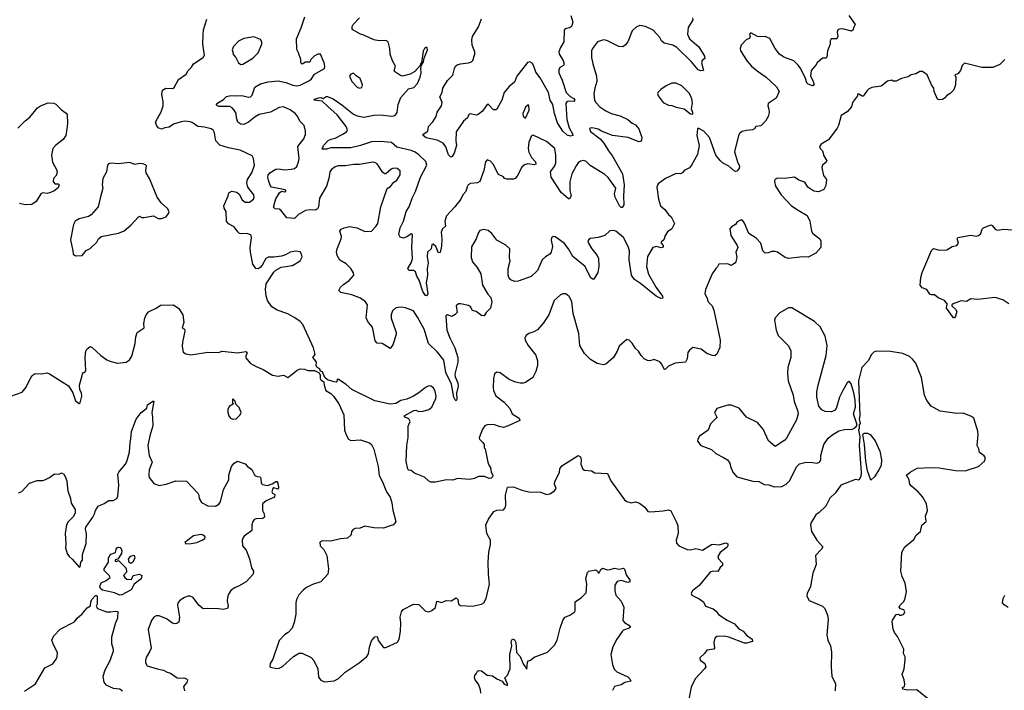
# Model space of a CAD drawing. Extents: x 2133489 to 2292442, y 756223 to 916462.
# Tile 23 of 256: x 2209785 to 2218738, y 778881 to 784978. Entities that reach past the tile are written whole.
import ezdxf

# ---------------------------------------------------------------- set-up
doc = ezdxf.new("R2010")
doc.units = 0

msp = doc.modelspace()

# ---------------------------------------------------------------- linework, layer by layer
at = {"layer": '0CON20XD'}
for points in [[(2212884.5, 782444.5), (2212806.8, 782476.8), (2212705, 782496.7), (2212687.5, 782515), (2212703.3, 782545), (2212729.7, 782570.3), (2212781.2, 782605), (2212823.9, 782656.1), (2212820.8, 782675), (2212797.1, 782715), (2212755, 782756.7), (2212695, 782790.6), (2212670.9, 782835), (2212666.4, 782865), (2212671.5, 782895), (2212708.9, 782985), (2212710.8, 783005), (2212696.2, 783055), (2212707.7, 783072.3), (2212734.4, 783085.6), (2212785, 783095.8), (2212855, 783084.3), (2212925, 783052.5), (2212985.7, 783054.3), (2213025, 783096.7), (2213042.5, 783125), (2213068, 783275), (2213126.4, 783443.6), (2213157.7, 783462.3), (2213184.1, 783495.9), (2213215, 783517.5), (2213245, 783567.5), (2213246.1, 783603.9), (2213216.7, 783625), (2213185, 783626.5), (2213162.8, 783617.2), (2213115, 783576.7), (2213105, 783576.7), (2213087.7, 783587.7), (2213035, 783665.8), (2213015, 783678.1), (2212995, 783681.1), (2212875, 783660.5), (2212825, 783661.5), (2212745, 783648.8), (2212682.4, 783647.6), (2212655, 783639.5), (2212619.2, 783615), (2212604.4, 783595), (2212595.5, 783534.5), (2212575.7, 783465), (2212511.1, 783355), (2212501.4, 783275), (2212493.1, 783256.9), (2212475, 783247.1), (2212425, 783249.5), (2212385, 783243.8), (2212322, 783205), (2212285, 783168.8), (2212215, 783177.5), (2212161.2, 783245), (2212145, 783254.2), (2212108.3, 783258.3), (2212094.1, 783274.1), (2212115, 783350), (2212147.7, 783402.3), (2212165, 783417.5), (2212195, 783413.8), (2212205, 783420), (2212205, 783427.5), (2212185, 783432.5), (2212075, 783456.2), (2212065, 783466.7), (2212050, 783505), (2212042, 783545), (2212044.2, 783565), (2212058.8, 783585), (2212115, 783619.2), (2212135, 783621.9), (2212195, 783613.1), (2212255, 783617.7), (2212285, 783625.4), (2212306.7, 783643.3), (2212322.1, 783685), (2212325.4, 783715), (2212314.4, 783825), (2212370, 783895), (2212383.5, 783935), (2212384.5, 783965), (2212371.1, 784015), (2212333.3, 784055), (2212310.9, 784100.9), (2212289.1, 784125), (2212245, 784157.8), (2212185, 784183.8), (2212145, 784178.8), (2212065, 784136.4), (2211964.2, 784115), (2211925.7, 784095), (2211865, 784047.1), (2211825, 784024), (2211795, 784027.5), (2211770, 784045), (2211755.7, 784085), (2211754.4, 784125), (2211736.2, 784156.2), (2211716.9, 784176.9), (2211695, 784188.2), (2211595, 784188.6), (2211577.7, 784197.7), (2211573.8, 784205), (2211578.8, 784215), (2211638.3, 784251.7), (2211665, 784280), (2211705, 784288), (2211745, 784283.8), (2211805, 784289.1), (2211865, 784273.2), (2211884.6, 784275.4), (2211898.2, 784291.8), (2211924.8, 784365.3), (2211975, 784393.3), (2212045, 784413.5), (2212135, 784421.1), (2212205.5, 784405.5), (2212267.7, 784382.3), (2212305, 784376), (2212335, 784381.2), (2212420, 784425), (2212439.1, 784440.9), (2212465, 784481.2), (2212555.9, 784534.1), (2212560, 784555), (2212553.8, 784585), (2212520, 784665), (2212495, 784663.3), (2212462.5, 784645), (2212432.5, 784615), (2212425, 784592.5), (2212385, 784590), (2212355, 784572.5), (2212341.2, 784585), (2212341.2, 784615), (2212322, 784675), (2212306, 784706), (2212301.4, 784805), (2212345, 784903.3), (2212378.9, 785005)], [(2217326.2, 785015), (2217383.3, 784935), (2217366.2, 784905), (2217363.8, 784885), (2217348.3, 784871.7), (2217278.3, 784891.7), (2217245, 784893.3), (2217223.3, 784885), (2217218.8, 784865), (2217223.8, 784825), (2217216.7, 784805), (2217165, 784802.5), (2217153.6, 784786.4), (2217153.8, 784755), (2217131.2, 784695), (2217125, 784637.5), (2217115, 784628.8), (2217085, 784626.7), (2217036.2, 784585), (2217025.6, 784564.4), (2216981.2, 784515), (2216976.7, 784463.3), (2216998.2, 784425), (2217008.1, 784385), (2216994.2, 784375.8), (2216955, 784390), (2216943.4, 784403.4), (2216932.1, 784442.1), (2216889.7, 784529.7), (2216864.3, 784564.3), (2216825, 784602), (2216735, 784638), (2216694.3, 784664.3), (2216655.7, 784715.7), (2216605.9, 784805.9), (2216565, 784826.2), (2216525, 784821.2), (2216495, 784825.8), (2216435, 784857.5), (2216430, 784855), (2216422.5, 784845), (2216426.7, 784825), (2216422.5, 784807.5), (2216395, 784796.7), (2216346.7, 784745), (2216336.7, 784715), (2216341.2, 784695), (2216399.7, 784599.7), (2216441.2, 784555), (2216491.2, 784511.2), (2216574.2, 784454.2), (2216667, 784367), (2216690, 784325), (2216665, 784263.8), (2216591.2, 784215), (2216588.8, 784195), (2216596.2, 784163.8), (2216600, 784135), (2216591.3, 784098.7), (2216565.8, 784054.2), (2216525, 784013.3), (2216480, 784005), (2216465.9, 783984.1), (2216450, 783975), (2216395, 783970.8), (2216355, 783960), (2216335, 783946.2), (2216322.9, 783925), (2216285.8, 783775), (2216312, 783685), (2216330, 783645), (2216326.7, 783625), (2216305, 783600), (2216295, 783596.2), (2216285, 783601.2), (2216235, 783647.1), (2216175, 783677.5), (2216155, 783696), (2216114.3, 783745), (2216058, 783905), (2216005, 783963.3), (2215955, 783990), (2215950, 783985), (2215943.9, 783926.1), (2215963.8, 783835), (2215947.3, 783752.7), (2215895.6, 783654.4), (2215875, 783632), (2215826.7, 783605), (2215812.5, 783585), (2215795, 783576.2), (2215755, 783580), (2215656.9, 783533.1), (2215592.5, 783485), (2215577.5, 783455), (2215594.2, 783345), (2215610.8, 783285), (2215652.7, 783252.7), (2215686.2, 783205), (2215708.8, 783185), (2215738.8, 783125), (2215715, 783077.5), (2215675, 783047.5), (2215653.3, 783015), (2215643.6, 782976.4), (2215617.5, 782955), (2215617.5, 782945), (2215637.5, 782925), (2215635, 782910), (2215617, 782903), (2215575, 782916.2), (2215543.9, 782906.1), (2215494.4, 782825), (2215486.2, 782735), (2215504, 782664), (2215571.9, 782541.9), (2215630, 782465), (2215634.1, 782445.9), (2215615, 782443.5), (2215572.6, 782462.6), (2215429.4, 782579.4), (2215375.8, 782615), (2215347.1, 782655), (2215328.4, 782795), (2215329.5, 782875), (2215318.8, 782915), (2215275, 782998.8), (2215205, 783054.4), (2215185, 783060.6), (2215152.7, 783057.3), (2215107.5, 783015), (2215045, 782997.5), (2214975, 782986.7), (2214960.7, 782979.3), (2214952.5, 782965), (2214957.5, 782945), (2214988.8, 782895), (2215037.1, 782835), (2215049.2, 782805), (2215052, 782735), (2215041.2, 782678.8), (2215005, 782617.5), (2214995, 782617.5), (2214975, 782633.3), (2214926, 782735), (2214815, 782825.8), (2214774.4, 782895), (2214735, 782945.6), (2214655, 783002), (2214635, 783006.2), (2214620, 782995), (2214618.3, 782971.7), (2214629.2, 782915), (2214617.3, 782862.7), (2214606.7, 782845), (2214567, 782823), (2214537.5, 782795), (2214493, 782697), (2214435, 782641.2), (2214319.3, 782600.7), (2214285, 782597.5), (2214252.3, 782612.3), (2214233.3, 782635), (2214226.7, 782655), (2214226.2, 782715), (2214244, 782785), (2214239.2, 782815), (2214241.2, 782895), (2214205, 782928), (2214123.5, 782973.5), (2214077.5, 783035), (2214045, 783061.2), (2214005, 783071.2), (2213970, 783060), (2213954.1, 783035.9), (2213937.1, 782985), (2213895, 782912.5), (2213889.4, 782815), (2213903.3, 782775), (2213945.4, 782725.4), (2213977.2, 782667.2), (2213992.5, 782565), (2214043.2, 782483.2), (2214070.3, 782450.3), (2214077.7, 782412.3), (2214066.7, 782355), (2214026.7, 782315), (2214010, 782285), (2213985, 782286.7), (2213935, 782323.3), (2213903.9, 782333.9), (2213885.8, 782365.8), (2213867.9, 782377.9), (2213795, 782393.8), (2213775, 782393.3), (2213753.9, 782376.1), (2213762.5, 782315), (2213743.9, 782296.1), (2213715, 782280), (2213675, 782293.3), (2213661.2, 782285), (2213669.4, 782155), (2213695.5, 782085), (2213743.1, 781995), (2213769.1, 781905), (2213768.2, 781865), (2213741.3, 781755), (2213745, 781730), (2213768.1, 781675), (2213772.2, 781645), (2213758.3, 781581.7), (2213760, 781525), (2213755, 781513.8), (2213745, 781520.8), (2213733.8, 781545), (2213711, 781665), (2213658.9, 781768.9), (2213642.4, 781882.4), (2213585, 781955.6), (2213504, 782034), (2213464.5, 782165), (2213403.9, 782273.9), (2213365, 782329.2), (2213295, 782357.5), (2213255, 782364.2), (2213205, 782358.1), (2213175, 782331.2), (2213161.9, 782295), (2213164.4, 782265), (2213210, 782135), (2213210, 782115), (2213177.7, 782022.3), (2213155, 781987.5), (2213080, 782035), (2213035, 782036.7), (2213017.3, 782057.3), (2212992.5, 782182.5), (2212955.6, 782225.6), (2212937.1, 782265), (2212948, 782385), (2212931.2, 782411.2), (2212884.5, 782444.5)], [(2214797.8, 785015), (2214815.8, 784954.2), (2214803.8, 784915), (2214785, 784902.5), (2214745.7, 784894.3), (2214736.9, 784883.1), (2214733.1, 784775), (2214702.1, 784725), (2214687.3, 784685), (2214690.6, 784665), (2214726.7, 784606.7), (2214736.7, 784573.3), (2214729.5, 784560.5), (2214698.3, 784541.7), (2214688.9, 784521.1), (2214688.1, 784495), (2214718.7, 784428.7), (2214753.3, 784315), (2214789.8, 784279.8), (2214825, 784260), (2214834.2, 784245), (2214825, 784234.6), (2214773.6, 784236.4), (2214760.5, 784229.5), (2214751.9, 784215), (2214761.2, 784071.2), (2214781.8, 783995), (2214815.7, 783934.3), (2214815, 783923.8), (2214795, 783917.5), (2214765, 783927.1), (2214725.6, 783965), (2214675, 784041.2), (2214647.5, 784125), (2214632.1, 784205), (2214609.6, 784245), (2214592.7, 784315), (2214518.7, 784448.7), (2214479.6, 784499.6), (2214461.5, 784555), (2214445, 784580.8), (2214425, 784594.2), (2214402.6, 784587.4), (2214305, 784463.8), (2214285, 784408.6), (2214235, 784371.4), (2214190, 784315), (2214168.9, 784245), (2214125, 784164.3), (2214115, 784157.1), (2214095, 784159.2), (2214045, 784210), (2214035, 784206.7), (2213994.5, 784145.5), (2213955, 784115.8), (2213935, 784109.2), (2213885, 784120.8), (2213868, 784115), (2213855.9, 784084.1), (2213820.5, 784055), (2213755, 783958.8), (2213751.9, 783875), (2213757.4, 783832.6), (2213736.1, 783763.9), (2213717.5, 783735), (2213705, 783727.5), (2213685, 783747.5), (2213660.7, 783820.7), (2213635.3, 783855.3), (2213581.5, 783881.5), (2213482.4, 783902.4), (2213453.3, 783925), (2213454, 783936), (2213497.5, 783965), (2213503.3, 784005), (2213541.7, 784048.3), (2213571.2, 784098.8), (2213582.1, 784137.9), (2213621.9, 784195), (2213625.6, 784225), (2213606, 784275), (2213627.5, 784315), (2213632.9, 784355), (2213675.7, 784424.3), (2213725, 784472.5), (2213738.8, 784535), (2213748.8, 784555), (2213763.2, 784566.8), (2213793.5, 784576.5), (2213865.8, 784584.2), (2213892.5, 784595), (2213905, 784607.5), (2213924, 784665), (2213924.1, 784684.1), (2213900.8, 784745), (2213895.6, 784795), (2213903.9, 784826.1), (2213958, 784912), (2213984.2, 784984.2)], [(2218744.2, 784615.8), (2218698.9, 784571.1), (2218635, 784542.5), (2218535, 784542.9), (2218375, 784582.5), (2218355, 784562.5), (2218340, 784515), (2218315, 784486.7), (2218290, 784475), (2218297.5, 784455), (2218296, 784385), (2218280.5, 784339.5), (2218247.5, 784305), (2218215, 784287.5), (2218195.9, 784264.1), (2218175, 784253.3), (2218145, 784247.5), (2218130, 784255), (2218100, 784325), (2218097.5, 784355), (2218076.4, 784386.4), (2218036.2, 784475), (2217993.6, 784506.4), (2217970, 784505), (2217935, 784486.7), (2217893, 784477), (2217865, 784457.5), (2217805, 784442.5), (2217755, 784417.5), (2217728.3, 784418.3), (2217715, 784427.5), (2217675, 784420), (2217617.3, 784372.7), (2217535, 784360), (2217505, 784346.2), (2217491.2, 784335), (2217465.7, 784294.3), (2217455, 784282.5), (2217445, 784282.5), (2217415, 784300), (2217405, 784300), (2217402.5, 784285), (2217356.7, 784225), (2217347.5, 784185), (2217309.3, 784140.7), (2217253.9, 784106.1), (2217231.2, 784015), (2217218.8, 783991.2), (2217140, 783885), (2217074.2, 783845.8), (2217057.5, 783825), (2217065, 783807.5), (2217086.1, 783786.1), (2217098.3, 783738.3), (2217123.3, 783695), (2217117.7, 783682.3), (2217083.9, 783656.1), (2217080, 783635), (2217095, 783560), (2217122.5, 783525), (2217115, 783470), (2217097.5, 783435), (2217048.3, 783411.7), (2217005, 783418), (2216953.3, 783455), (2216925, 783500), (2216869.3, 783519.3), (2216830, 783545), (2216743.6, 783533.6), (2216675, 783536.2), (2216652.5, 783525), (2216647.5, 783505), (2216656.7, 783465), (2216708, 783385), (2216804.4, 783284.4), (2216863.8, 783245), (2216945.8, 783195.8), (2216970, 783145), (2216986, 783055), (2216998.8, 783035), (2217060, 782985), (2217071.2, 782965), (2217070, 782905), (2217025.5, 782854.5), (2216955, 782820), (2216905, 782820.8), (2216775, 782806.2), (2216745, 782816), (2216675, 782863.8), (2216655, 782871.2), (2216625, 782871.2), (2216592.3, 782857.7), (2216565, 782856.2), (2216544, 782875), (2216525, 782946.2), (2216482.2, 782992.2), (2216414.5, 783034.5), (2216375, 783126.7), (2216359.5, 783149.5), (2216345, 783156.7), (2216309.5, 783140.5), (2216293.9, 783116.1), (2216256.7, 783095), (2216243.8, 783075), (2216252, 783015), (2216310, 782925), (2216316.1, 782906.1), (2216296.2, 782865), (2216306.2, 782815), (2216293.6, 782766.4), (2216255, 782743.3), (2216225, 782757.5), (2216144.1, 782755.9), (2216130.7, 782729.3), (2216114.2, 782715.8), (2216081.7, 782668.3), (2216020, 782525), (2216016.2, 782485), (2216038, 782445), (2216043.8, 782415), (2216081.2, 782375), (2216095.8, 782335.8), (2216155.7, 782065), (2216151.7, 781998.3), (2216123.9, 781936.1), (2216105, 781922.5), (2216085, 781923.8), (2216035, 781941.2), (2215981.7, 781981.7), (2215905, 781997.5), (2215876.1, 781973.9), (2215859.3, 781950.7), (2215856.1, 781893.9), (2215840, 781865), (2215745, 781856.2), (2215683.9, 781826.1), (2215655, 781797.5), (2215645, 781800), (2215623.3, 781845), (2215605, 781867.5), (2215555, 781886.7), (2215515, 781876.7), (2215495, 781878.8), (2215463.3, 781895), (2215435.7, 781925.7), (2215411.2, 781965), (2215385, 781986.7), (2215355, 782036.2), (2215327.5, 782065), (2215305, 782068.8), (2215235, 782010), (2215218, 781965), (2215184.3, 781905), (2215115.5, 781844.5), (2215095, 781840.8), (2215035, 781852.9), (2214975, 781887.1), (2214922, 781942), (2214880, 782015), (2214869.2, 782125), (2214816.9, 782305), (2214806.7, 782415), (2214780.6, 782460.6), (2214750, 782485), (2214725, 782484), (2214703.3, 782475), (2214645.7, 782424.3), (2214595.6, 782294.4), (2214549.7, 782220.3), (2214495, 782158), (2214459.4, 782140.6), (2214415, 782123.8), (2214390, 782105), (2214378.8, 782085), (2214381.2, 782065), (2214408, 782015), (2214477.4, 781927.4), (2214494.4, 781875), (2214494.4, 781835), (2214479.8, 781780.2), (2214451.4, 781725), (2214385, 781677.5), (2214365, 781672), (2214335, 781674), (2214295, 781682), (2214235, 781707.5), (2214155, 781765.8), (2214125, 781772), (2214102.3, 781757.7), (2214093.8, 781715), (2214089.3, 781629.3), (2214093.3, 781605), (2214115, 781557.5), (2214189.3, 781499.3), (2214243, 781443), (2214262.5, 781395), (2214327.5, 781355), (2214332.5, 781335), (2214225.9, 781284.1), (2214185, 781271.2), (2214145, 781278), (2214096.4, 781296.4), (2214035.6, 781294.4), (2214016.2, 781285), (2213993.8, 781255), (2213962.5, 781175), (2213965, 781162.5), (2213997.5, 781135), (2214007.5, 781115), (2214010, 781085), (2214017, 781077), (2214043.6, 780953.6), (2214055, 780920), (2214067.5, 780905), (2214072.5, 780865), (2214087.5, 780835), (2214085, 780820), (2214071.7, 780808.3), (2214055, 780807.5), (2214013, 780823), (2213957, 780823), (2213920, 780805), (2213875, 780796), (2213765, 780806.7), (2213725, 780790), (2213667, 780793), (2213565, 780773.3), (2213525, 780773.8), (2213504.2, 780784.2), (2213465, 780818.8), (2213375, 780853.3), (2213345, 780880), (2213325, 780882.5), (2213315, 780892.5), (2213300, 780965), (2213306.2, 781105), (2213318.3, 781178.3), (2213319.3, 781280.7), (2213336.7, 781325), (2213325, 781347.5), (2213290, 781365), (2213282.5, 781375), (2213370, 781425), (2213386.1, 781426.1), (2213415, 781416.7), (2213455, 781418.8), (2213505, 781433.3), (2213534.1, 781455.9), (2213570, 781535), (2213572, 781555), (2213563.8, 781596.2), (2213549.1, 781629.1), (2213525, 781646.2), (2213505, 781648.8), (2213475, 781633.8), (2213415, 781584), (2213365, 781556), (2213305, 781528), (2213252.5, 781515), (2213205, 781488.8), (2213155, 781481.2), (2213015, 781512), (2212805, 781614), (2212755, 781661.2), (2212685, 781707.5), (2212671.7, 781708.3), (2212670, 781685), (2212665, 781682.5), (2212643.6, 781683.6), (2212583, 781703), (2212560, 781725), (2212540, 781775), (2212521.7, 781781.7), (2212515, 781800), (2212488.3, 781818.3), (2212482.5, 781835), (2212483.3, 781865), (2212473.3, 781883.3), (2212450, 781905), (2212473.3, 781935), (2212458, 781995), (2212358.8, 782205), (2212334.4, 782234.4), (2212288.3, 782268.3), (2212225, 782303.3), (2212126.4, 782336.4), (2212077, 782367), (2212037.5, 782425), (2212027.3, 782467.3), (2212020, 782525), (2212028, 782575), (2212095, 782681.2), (2212115, 782701.2), (2212162.3, 782727.7), (2212265, 782743.8), (2212335.8, 782784.2), (2212353, 782823), (2212348.8, 782845), (2212335, 782866.7), (2212295, 782873.8), (2212246.1, 782863.9), (2212201.7, 782838.3), (2212165, 782826.7), (2212095, 782817.5), (2212045, 782820), (2212023.3, 782805), (2211990, 782745), (2211972.5, 782725), (2211955, 782713.8), (2211932.5, 782715), (2211906.1, 782756.1), (2211883.1, 782863.1), (2211881.5, 782905), (2211893.5, 782995), (2211888.8, 783018.8), (2211855, 783034.5), (2211805, 783030.5), (2211784.6, 783034.6), (2211767.6, 783047.6), (2211735, 783094.2), (2211685, 783121.4), (2211666.6, 783146.6), (2211662.2, 783235), (2211644.3, 783265), (2211641.4, 783285), (2211682, 783375), (2211688, 783402), (2211715, 783418.6), (2211759.4, 783409.4), (2211780.7, 783390.7), (2211809.7, 783339.7), (2211835, 783319.2), (2211875, 783320), (2211910, 783345), (2211916.2, 783365), (2211913.3, 783385), (2211859.4, 783455), (2211850, 783495), (2211856.5, 783525), (2211895, 783584.2), (2211921.9, 783655), (2211912, 783715), (2211898.3, 783738.3), (2211790.3, 783790.3), (2211685, 783812.3), (2211605, 783838.2), (2211569.4, 783875), (2211557.9, 783947.9), (2211543.4, 783973.4), (2211525, 783984.2), (2211465, 784001.1), (2211403.8, 784005), (2211355, 784041.9), (2211335, 784050), (2211285.6, 784054.4), (2211255, 784049.2), (2211183.2, 784026.8), (2211145, 784000.8), (2211105.8, 783994.2), (2211075, 783981.2), (2211045, 783993.8), (2211028.3, 784018.3), (2211020, 784045), (2211070.7, 784139.3), (2211090.6, 784195), (2211091.1, 784235), (2211078.3, 784298.3), (2211083.6, 784336.4), (2211115, 784355.8), (2211175, 784352.5), (2211190.3, 784359.7), (2211230.8, 784435), (2211298.7, 784481.3), (2211316.2, 784515), (2211348.8, 784545), (2211366.7, 784575), (2211452.5, 784635), (2211466.7, 784655), (2211452, 784755), (2211454.2, 784844.2), (2211457.5, 784885), (2211487.3, 784982.7)], [(2215904.3, 784995), (2215905.7, 784975), (2215862.6, 784907.4), (2215856.4, 784845), (2215875.7, 784805), (2215960.9, 784730.9), (2216012, 784645), (2216013.9, 784626.1), (2215990, 784605), (2215984.4, 784585), (2216002.5, 784515), (2215978.7, 784511.3), (2215955, 784520.9), (2215895, 784595.8), (2215761.1, 784725), (2215725, 784744.6), (2215645, 784763.3), (2215621.9, 784785), (2215605.4, 784815.4), (2215545, 784882.9), (2215475, 784915.8), (2215425, 784925.8), (2215391.3, 784908.7), (2215354.5, 784875.5), (2215314.2, 784775.8), (2215295, 784750), (2215269.5, 784730.5), (2215232.7, 784732.7), (2215125, 784788), (2215094.1, 784795.9), (2215040, 784775), (2214994, 784715), (2214985.8, 784695), (2214984.2, 784635), (2214995.7, 784575.7), (2215031.4, 784465), (2215034.2, 784415), (2215014.2, 784355), (2215007.3, 784302.7), (2215013.3, 784245), (2215022.9, 784225), (2215059.2, 784185), (2215115, 784148.1), (2215165, 784125.6), (2215245, 784102.9), (2215315, 784070), (2215355, 784037.1), (2215385, 784022), (2215414.3, 783984.3), (2215441.2, 783905), (2215438.3, 783881.7), (2215429.2, 783870.8), (2215415, 783868), (2215317.3, 783907.3), (2215175, 783925.7), (2215075, 783964.2), (2215045, 783981.4), (2215005, 783992), (2214975, 783993.8), (2214966.2, 783985), (2214975, 783962), (2215062.9, 783892.9), (2215096.9, 783855), (2215138.2, 783785), (2215176.5, 783736.5), (2215266.7, 783575), (2215282, 783475), (2215275.8, 783374.2), (2215278.5, 783295), (2215265, 783270.8), (2215255, 783271.4), (2215240.9, 783285), (2215201.1, 783365), (2215194.7, 783395.3), (2215205.6, 783445.6), (2215135, 783543.6), (2215105, 783568.9), (2214971.5, 783651.5), (2214935, 783688.6), (2214915, 783697.5), (2214885, 783692), (2214865, 783676), (2214845, 783648), (2214806.4, 783575), (2214786.4, 783503.6), (2214786.5, 783425), (2214800, 783375), (2214785, 783347.5), (2214775, 783350), (2214707.8, 783405), (2214618.8, 783545), (2214612.5, 783595), (2214650.2, 783649.8), (2214659.5, 783675), (2214660, 783745), (2214651.4, 783805), (2214575, 783868.6), (2214455, 783926.7), (2214439.3, 783920.7), (2214414.5, 783865.5), (2214409.4, 783805), (2214414.5, 783774.5), (2214438.8, 783725), (2214476.2, 783685), (2214480, 783665), (2214465, 783657.5), (2214405, 783666), (2214375, 783657.5), (2214352, 783638), (2214307.5, 783555), (2214290, 783535), (2214275, 783526.7), (2214215, 783527.5), (2214193.9, 783533.9), (2214185, 783547.5), (2214138.8, 783568.8), (2214089.2, 783665), (2214065, 783692), (2214035, 783703.3), (2214020.8, 783685), (2214004.4, 783605), (2213968, 783505), (2213946.8, 783493.2), (2213885, 783487.1), (2213864, 783475), (2213853.1, 783456.9), (2213843.1, 783415), (2213815.7, 783385), (2213795.7, 783345), (2213741.4, 783275), (2213665.4, 783195), (2213652.3, 783145), (2213658.6, 783101.4), (2213628.6, 783075), (2213616.7, 783045), (2213623.7, 782983.7), (2213621.8, 782918.2), (2213608.3, 782861.7), (2213595, 782857.5), (2213568, 782915), (2213545, 782937.5), (2213534, 782935), (2213526, 782895), (2213492.5, 782862.5), (2213489.6, 782825), (2213498.2, 782765), (2213491.3, 782715), (2213493.3, 782655), (2213481.1, 782585), (2213497.3, 782485), (2213485, 782466), (2213475, 782468.6), (2213452.5, 782505), (2213418.8, 782608.8), (2213397.5, 782645), (2213384.4, 782684.4), (2213365, 782696.9), (2213325, 782698.6), (2213315.8, 782715), (2213347.3, 782772.7), (2213356.2, 782805), (2213352.5, 782907.5), (2213357.5, 783025), (2213345, 783030), (2213312.7, 783007.3), (2213275, 782992.5), (2213245, 783000), (2213233.8, 783023.8), (2213244, 783085), (2213275.8, 783145), (2213301.1, 783235), (2213325.4, 783274.6), (2213354.4, 783355), (2213384.6, 783415.4), (2213430.4, 783545), (2213486.5, 783655), (2213478.2, 783688.2), (2213415, 783748.9), (2213381.9, 783771.9), (2213345, 783788.5), (2213215, 783819.5), (2213165, 783860), (2213065, 783870.8), (2212985, 783868.2), (2212885, 783833.3), (2212797.2, 783812.8), (2212615, 783811.1), (2212575, 783801.5), (2212535, 783800), (2212549.2, 783835), (2212591.2, 783878.8), (2212617.6, 783892.4), (2212655, 783899.1), (2212730.9, 783939.1), (2212758.9, 783961.1), (2212765.5, 783975), (2212754.6, 784005), (2212671.6, 784111.6), (2212587.6, 784187.6), (2212536.9, 784236.9), (2212463.3, 784245), (2212467.5, 784255), (2212505, 784266.7), (2212525, 784269.4), (2212545, 784261.2), (2212572, 784278), (2212585, 784279.5), (2212635, 784257.9), (2212715, 784204.5), (2212820.1, 784120.1), (2212855, 784103.3), (2212915, 784092), (2213005, 784108.8), (2213065, 784113.1), (2213165, 784100), (2213186.8, 784103.2), (2213205, 784116.2), (2213217.5, 784135), (2213226, 784205), (2213251.2, 784268.8), (2213320.9, 784349.1), (2213368.3, 784361.7), (2213402.7, 784397.3), (2213427.5, 784455), (2213436, 784495), (2213432.5, 784537.5), (2213440, 784565), (2213457.5, 784595), (2213463, 784627), (2213492.5, 784705), (2213491.7, 784721.7), (2213485, 784727.5), (2213467.5, 784715), (2213455, 784690), (2213440, 784585), (2213430, 784575), (2213428.3, 784561.7), (2213377.5, 784505), (2213336.8, 784483.2), (2213265, 784463.3), (2213249.3, 784469.3), (2213192.5, 784505), (2213190, 784515), (2213201.2, 784555), (2213174.2, 784604.2), (2213154.4, 784664.4), (2213150, 784715), (2213135, 784776.7), (2213115, 784788), (2213055, 784785.6), (2213005.9, 784795.9), (2212915, 784838), (2212885, 784846), (2212815, 784886.7), (2212808.8, 784895), (2212808.8, 784915), (2212818.8, 784935), (2212876.6, 784993.4)], [(2211795, 784570), (2211815, 784572), (2211905, 784628), (2211955, 784676.7), (2211986.2, 784755), (2211986.4, 784776.4), (2211975, 784797.5), (2211915, 784821.2), (2211825, 784806.2), (2211775, 784783.8), (2211730, 784735), (2211718, 784705), (2211728.8, 784658.8), (2211750, 784635), (2211773.8, 784585), (2211795, 784570)], [(2212875, 784353.8), (2212895, 784362.5), (2212901.2, 784385), (2212882.3, 784442.3), (2212846.1, 784466.1), (2212821.7, 784491.7), (2212795, 784482.5), (2212783.6, 784463.6), (2212806.7, 784415), (2212855, 784363.3), (2212875, 784353.8)], [(2215905, 784120), (2215906.7, 784135), (2215893.3, 784165), (2215902.5, 784225), (2215897.6, 784257.6), (2215875.4, 784305.4), (2215805, 784376), (2215755, 784400), (2215715, 784400), (2215663.4, 784376.6), (2215615.7, 784344.3), (2215586.7, 784315), (2215583.8, 784305), (2215590, 784285), (2215635, 784224), (2215685, 784200.8), (2215715, 784198), (2215755, 784180.8), (2215827.3, 784167.3), (2215885, 784122.5), (2215905, 784120)], [(2209769.8, 783990.2), (2209835, 784057.1), (2209878.3, 784091.7), (2209947.5, 784175), (2209975, 784194.3), (2210045, 784221.9), (2210095, 784217.5), (2210115, 784208), (2210165, 784158.8), (2210208.8, 784128.8), (2210215.8, 784115), (2210220, 784035), (2210213.1, 783985), (2210205, 783924), (2210182.1, 783887.9), (2210113.2, 783836.8), (2210086.2, 783805), (2210073.8, 783745), (2210083, 783683), (2210126.4, 783603.6), (2210120, 783565), (2210092, 783535), (2210090, 783505), (2210105, 783486.7), (2210135, 783486.2), (2210145, 783477.5), (2210135, 783450), (2210095, 783418), (2210055, 783402), (2210035, 783396.2), (2209995, 783403.3), (2209977.5, 783395), (2209934.3, 783325), (2209895, 783297.8), (2209835, 783292.9), (2209785, 783307.5)], [(2214385, 784082.5), (2214418.8, 784155), (2214415, 784200), (2214405, 784200), (2214385, 784182.5), (2214360, 784125), (2214365, 784100), (2214385, 784082.5)], [(2210291.7, 782831.7), (2210355, 782832.5), (2210390.7, 782879.3), (2210425, 782897.5), (2210485.9, 782954.1), (2210502.5, 782985), (2210525, 783007.5), (2210685, 783038), (2210735, 783058.8), (2210795, 783108.8), (2210865, 783186.2), (2210875, 783190), (2210895, 783180), (2210915, 783178.8), (2211003, 783193), (2211045, 783170), (2211075, 783170), (2211117.5, 783185), (2211140, 783215), (2211143.3, 783235), (2211130.5, 783260.5), (2211073, 783313), (2211034.1, 783364.1), (2210966.2, 783535), (2210936.1, 783586.1), (2210932, 783605), (2210937.7, 783647.7), (2210928.3, 783658.3), (2210905, 783667.5), (2210875, 783670), (2210835, 783660), (2210785, 783678.8), (2210685, 783666.2), (2210615, 783672.5), (2210592, 783668), (2210583.8, 783655), (2210573.8, 783595), (2210540.8, 783535), (2210536.2, 783475), (2210540, 783445), (2210518.6, 783355), (2210500, 783275), (2210435, 783202.5), (2210411.7, 783188.3), (2210325, 783166.2), (2210291.2, 783145), (2210275.6, 783114.4), (2210247.5, 782975), (2210270, 782875), (2210271.2, 782845), (2210291.7, 782831.7)], [(2218780, 782395), (2218725, 782432), (2218655, 782451.5), (2218495, 782433.8), (2218435, 782438.8), (2218395, 782416), (2218345, 782420), (2218272.5, 782395), (2218260, 782385), (2218262.5, 782375), (2218295.9, 782345.9), (2218306.7, 782325), (2218295, 782282.5), (2218285, 782267.5), (2218275, 782267.5), (2218213.3, 782355), (2218217.5, 782395), (2218193.3, 782425), (2218137.9, 782447.9), (2218105, 782477.5), (2218075, 782476.2), (2218061.7, 782481.7), (2218035, 782524), (2217991.1, 782541.1), (2217974.3, 782565), (2217979.2, 782635), (2217990.6, 782679.4), (2218075, 782878.8), (2218095, 782896.7), (2218146.4, 782883.6), (2218215, 782886), (2218265.7, 782914.3), (2218307.5, 782925), (2218322.5, 782945), (2218310, 782985), (2218315, 782996.7), (2218435, 783020), (2218485, 783010), (2218505, 783014), (2218526.2, 783035), (2218538.3, 783071.7), (2218550, 783085), (2218615, 783113.3), (2218627.7, 783107.7), (2218655, 783072.5), (2218675, 783063.8), (2218735, 783072), (2218855, 783064.4)], [(2209705, 781554), (2209807.9, 781592.1), (2209845, 781636.7), (2209872, 781695), (2209898.3, 781741.7), (2209925, 781761.2), (2209982.3, 781757.7), (2210035, 781765.8), (2210057.5, 781757.5), (2210228.3, 781648.3), (2210270, 781585), (2210291.7, 781511.7), (2210325, 781487.5), (2210336.7, 781495), (2210350, 781555), (2210346.2, 781585), (2210331.7, 781611.7), (2210328, 781655), (2210357.5, 781755), (2210365, 781770), (2210378.3, 781771.7), (2210386.1, 781783.9), (2210379.4, 781905), (2210386.7, 781965), (2210395, 781982.5), (2210425, 782007.5), (2210445, 781997.5), (2210523.3, 781925), (2210576.7, 781885), (2210605, 781872), (2210675.9, 781855.9), (2210755, 781864), (2210785, 781883.8), (2210805, 781917.5), (2210835.8, 782035), (2210842, 782095), (2210853.8, 782135), (2210917, 782177), (2210912.9, 782215), (2210922.1, 782265), (2210934.7, 782295.3), (2210957.8, 782322.2), (2211025.7, 782354.3), (2211065, 782381.2), (2211185, 782386), (2211231.7, 782351.7), (2211268.6, 782295), (2211278.1, 782225), (2211262.5, 782175), (2211283.3, 782165), (2211285.7, 782145.7), (2211266, 782045), (2211264.2, 782005), (2211273.3, 781955), (2211295, 781940), (2211341.7, 781931.7), (2211495, 781953.8), (2211593, 781953), (2211625, 781962.5), (2211765, 781947.5), (2211841.7, 781961.7), (2211852.5, 781945), (2211842.5, 781925), (2211843, 781903), (2211882.5, 781855), (2211935, 781823.8), (2211998.3, 781798.3), (2212085, 781746), (2212135, 781736), (2212185, 781746.2), (2212225, 781723.3), (2212264, 781756), (2212309.3, 781790.7), (2212337, 781803), (2212375, 781801.2), (2212405, 781786.7), (2212465, 781787.5), (2212508.3, 781768.3), (2212517.5, 781745), (2212517.5, 781715), (2212523.6, 781703.6), (2212550, 781685), (2212552.5, 781655), (2212570, 781605), (2212615, 781577.5), (2212637.5, 781555), (2212686.1, 781486.1), (2212733.8, 781385), (2212739.4, 781245), (2212753.7, 781203.7), (2212775.8, 781165), (2212795, 781151.4), (2212885, 781157.1), (2212965, 781131.2), (2212985, 781116.7), (2213005, 781072.5), (2213045.7, 780915), (2213053.9, 780833.9), (2213085.6, 780775), (2213120.6, 780685), (2213155.3, 780635.3), (2213170.6, 780585), (2213177.3, 780517.3), (2213206.2, 780415), (2213183.6, 780386.4), (2213154.1, 780375.9), (2213095, 780353.8), (2213005, 780358), (2212925, 780374), (2212880, 780355), (2212837, 780353), (2212817, 780343), (2212802.5, 780325), (2212800, 780295), (2212765, 780262.5), (2212703.6, 780256.4), (2212615, 780236.7), (2212535, 780240), (2212513.6, 780226.4), (2212516.2, 780195), (2212550.9, 780160.9), (2212577.1, 780107.1), (2212594.5, 779985.5), (2212586.7, 779935), (2212525, 779866.7), (2212448.8, 779841.2), (2212393.8, 779815), (2212365, 779794), (2212322.4, 779747.6), (2212302, 779705), (2212296, 779675), (2212297.3, 779572.7), (2212282.3, 779497.7), (2212263.9, 779446.1), (2212227.5, 779405), (2212192.5, 779385), (2212145, 779332.5), (2212086.4, 779163.6), (2212062.5, 779125), (2212060, 779095), (2212065, 779090), (2212125, 779080), (2212145, 779083.3), (2212175, 779096.7), (2212275, 779187.5), (2212305, 779207.5), (2212325, 779217.5), (2212355, 779216.7), (2212435, 779177.5), (2212460.5, 779150.5), (2212497, 779077), (2212501.2, 779001.2), (2212522.3, 778972.3), (2212556.4, 778956.4), (2212645, 778966.2), (2212685, 778987.5), (2212744, 779046), (2212871.2, 779128.8), (2212942.6, 779187.4), (2212958.2, 779211.8), (2212965.8, 779274.2), (2212985, 779330), (2213015, 779367.5), (2213035, 779370), (2213040, 779365), (2213043.9, 779333.9), (2213095, 779268.8), (2213115, 779269.2), (2213221.9, 779318.1), (2213234.5, 779345), (2213248.2, 779415), (2213252.5, 779495), (2213245.6, 779545), (2213258.1, 779595), (2213272.9, 779615), (2213365, 779662.5), (2213415, 779659.2), (2213475, 779601.2), (2213505, 779593.8), (2213532.5, 779605), (2213565, 779632.5), (2213578.3, 779691.7), (2213625, 779677.5), (2213663.6, 779696.4), (2213710, 779695), (2213755, 779720), (2213770, 779705), (2213776.2, 779665), (2213795, 779651.2), (2213903.6, 779646.4), (2213985, 779663.8), (2214006.7, 779675), (2214026, 779715), (2214058, 779845), (2214048, 779935), (2214046, 780045), (2214051.4, 780135), (2214067.1, 780205), (2214065.8, 780245), (2214034.3, 780305), (2214023.8, 780385), (2214048, 780435), (2214096.7, 780505), (2214125, 780518), (2214185, 780522.5), (2214198.3, 780538.3), (2214206.2, 780565), (2214203.8, 780655), (2214221.7, 780728.3), (2214275, 780730), (2214351.2, 780701.2), (2214415, 780686.2), (2214525, 780681.2), (2214575, 780660.8), (2214605, 780666), (2214647.5, 780695), (2214662.5, 780715), (2214647.5, 780755), (2214650, 780775), (2214693.3, 780865), (2214696.7, 780895), (2214715, 780922.5), (2214865, 781016), (2214885, 781002.5), (2214891.4, 780975), (2214887.9, 780935), (2214905, 780890), (2214922.4, 780882.4), (2214985, 780877.1), (2215016.6, 780856.6), (2215131.2, 780851.2), (2215160, 780785), (2215285, 780613.3), (2215306.4, 780596.4), (2215345, 780586.2), (2215385, 780593.8), (2215421.7, 780581.7), (2215471.2, 780545), (2215496.4, 780506.4), (2215525, 780504), (2215635, 780510.8), (2215685, 780521.2), (2215705, 780512.5), (2215759.1, 780409.1), (2215770, 780375), (2215772.5, 780305), (2215756.2, 780245), (2215758.3, 780218.3), (2215780, 780195), (2215855, 780160.8), (2215881.7, 780158.3), (2215935, 780168.6), (2215995, 780156), (2216075, 780205.6), (2216095, 780209.4), (2216145, 780204), (2216205, 780220), (2216223.6, 780213.6), (2216226, 780195), (2216218.8, 780181.2), (2216155, 780132.5), (2216133.6, 780096.4), (2216140, 780075), (2216176.7, 780035), (2216177.5, 780015), (2216153.6, 779996.4), (2216135, 779960), (2216085, 779962.5), (2216064.1, 779955.9), (2215965, 779832.5), (2215904.1, 779785.9), (2215890, 779765), (2215897.5, 779745), (2215965, 779711.2), (2216002.5, 779685), (2216020, 779645), (2216091.2, 779621.2), (2216118.7, 779598.7), (2216140.2, 779570.2)], [(2216645, 780730), (2216715, 780734.4), (2216755, 780754), (2216785, 780784), (2216852.2, 780915), (2216875, 780938.6), (2216925, 780952.2), (2216975, 780955.6), (2217034.2, 780945.8), (2217058.8, 780955), (2217069.2, 780975), (2217069.4, 781015), (2217096.2, 781113.8), (2217138, 781172), (2217168.7, 781201.3), (2217235, 781238.6), (2217285, 781250.8), (2217356.2, 781253.8), (2217370.7, 781259.3), (2217390.7, 781279.3), (2217400, 781295), (2217366.7, 781395), (2217385.8, 781454.2), (2217381.7, 781521.7), (2217370.5, 781585), (2217345.5, 781665.5), (2217335, 781682.5), (2217325, 781686.7), (2217310, 781675), (2217268.8, 781605), (2217238.8, 781545), (2217208.3, 781441.7), (2217195.8, 781424.2), (2217167.6, 781412.4), (2217110, 781415), (2217080.5, 781430.5), (2217053.3, 781465), (2217033, 781547), (2217033.3, 781595), (2217046.7, 781655), (2217120, 781925), (2217128.8, 782015), (2217109.5, 782099.5), (2217063.6, 782183.6), (2217013, 782233), (2216805, 782357.5), (2216775, 782357.5), (2216696.4, 782313.6), (2216653.9, 782266.1), (2216650, 782245), (2216663.9, 782153.9), (2216682.5, 782105), (2216775, 782012.5), (2216798.3, 781968.3), (2216796.2, 781905), (2216770.8, 781815), (2216765.8, 781765), (2216774, 781695), (2216818.8, 781565), (2216828.8, 781505), (2216858.8, 781425), (2216863.8, 781395), (2216849.5, 781340.5), (2216757.3, 781172.7), (2216742.5, 781155), (2216655, 781096.7), (2216595, 781150), (2216545.5, 781255.5), (2216493.3, 781315), (2216395, 781363.3), (2216327, 781447), (2216255, 781474), (2216225.9, 781474.1), (2216125, 781443.3), (2216103.3, 781405), (2216123.8, 781365), (2216118.8, 781355), (2216067.7, 781302.3), (2216045, 781246.7), (2215967.7, 781192.3), (2215952.5, 781165), (2215950, 781145), (2215977.5, 781105), (2216075, 781071.2), (2216115, 781034), (2216185, 780997.1), (2216220, 780975), (2216243.8, 780945), (2216248.8, 780915), (2216270, 780865), (2216305, 780820), (2216452.6, 780782.6), (2216505, 780780), (2216555, 780753.1), (2216598.3, 780748.3), (2216645, 780730)], [(2218054.2, 778794.2), (2217943.6, 778883.6), (2217855, 778882), (2217815, 778890), (2217813.3, 778905), (2217830, 778915), (2217832.5, 778935), (2217826.7, 778975), (2217810, 779025), (2217829.2, 779075), (2217838.3, 779158.3), (2217835.7, 779185.7), (2217823.3, 779215), (2217826.2, 779255), (2217768.3, 779368.3), (2217740, 779405), (2217727, 779437), (2217720, 779505), (2217721.7, 779518.3), (2217755, 779570), (2217775, 779572.5), (2217785, 779563.3), (2217805, 779563.3), (2217825.9, 779574.1), (2217833.3, 779595), (2217825, 779612.5), (2217795, 779620), (2217783.3, 779635), (2217789.3, 779650.7), (2217822.5, 779685), (2217833.3, 779705), (2217848.8, 779775), (2217838, 779855), (2217810, 779915), (2217798.8, 779965), (2217807.5, 780135), (2217832.5, 780185), (2217915, 780252.5), (2217938.3, 780291.7), (2217976.7, 780325), (2217989.3, 780380.7), (2218026.7, 780415), (2218023.3, 780465), (2218040, 780515), (2218030, 780575), (2217997.5, 780635), (2217955.9, 780685.9), (2217893.3, 780735), (2217878.8, 780755), (2217873.8, 780795), (2217850, 780835), (2217882.5, 780865), (2217945, 780900), (2218065, 780906.7), (2218145, 780903.3), (2218295, 780880), (2218383, 780877), (2218503.6, 780916.4), (2218557.5, 780965), (2218567, 780993), (2218555, 781013.3), (2218512.7, 781042.7), (2218506, 781075), (2218491.2, 781105), (2218500, 781205), (2218496.7, 781236.7), (2218460, 781355), (2218433.9, 781373.9), (2218365, 781401.2), (2218307.3, 781397.3), (2218155, 781418), (2218073.3, 781465), (2218033.8, 781515), (2218014.3, 781564.3), (2217986.7, 781725), (2217933.8, 781855), (2217905, 781892.5), (2217877.5, 781915), (2217815, 781942), (2217705, 781961.2), (2217575, 781963.3), (2217553.6, 781956.4), (2217530, 781935), (2217501.2, 781875), (2217442, 781815), (2217413.8, 781695), (2217423.8, 781375), (2217420, 781345), (2217427.5, 781305), (2217420, 781295), (2217420, 781265), (2217412.5, 781245), (2217424, 781185), (2217420, 781105), (2217437.7, 780865), (2217433.5, 780825), (2217415, 780792.5), (2217384.3, 780795.7), (2217253.5, 780746.5), (2217205, 780676.2), (2217152.7, 780627.3), (2217114.3, 780555), (2217054.2, 780495.8), (2217023.8, 780475), (2217006, 780445)], [(2211725, 781346.7), (2211755, 781350), (2211790, 781385), (2211798, 781405), (2211782.3, 781452.3), (2211751.7, 781481.7), (2211745, 781510), (2211725, 781530), (2211720, 781525), (2211720, 781495), (2211730, 781485), (2211689.3, 781460.7), (2211678.8, 781435), (2211678.8, 781405), (2211690.5, 781370.5), (2211702.5, 781355), (2211725, 781346.7)], [(2209775, 780676.7), (2209805, 780686.7), (2209875, 780762.5), (2209945, 780788.8), (2209995, 780788), (2210015, 780793.8), (2210056.1, 780813.9), (2210102.7, 780847.3), (2210143.6, 780846.4), (2210165, 780857.5), (2210186.4, 780846.4), (2210200, 780825), (2210214, 780785), (2210216.2, 780745), (2210223.3, 780695), (2210246.7, 780625), (2210253, 780583), (2210290, 780525), (2210290, 780495), (2210275, 780460), (2210227, 780413), (2210212.5, 780385), (2210197.5, 780305), (2210206.2, 780215), (2210203.3, 780175), (2210216.7, 780125), (2210235, 780097.5), (2210263.9, 780073.9), (2210325, 780000), (2210335, 780002.5), (2210342.5, 780045), (2210356, 780065), (2210357.5, 780115), (2210390, 780215), (2210393.6, 780303.6), (2210383.8, 780345), (2210386.7, 780365), (2210450, 780455), (2210466.7, 780485), (2210473.3, 780515), (2210497.5, 780555), (2210555, 780580), (2210595, 780607.5), (2210635, 780606.2), (2210668.8, 780625), (2210678, 780645), (2210685.9, 780745.9), (2210679.2, 780845), (2210688, 780865), (2210745, 780932.5), (2210758.8, 780961.2), (2210783.6, 781045), (2210788.6, 781135), (2210796.1, 781166.1), (2210803.3, 781235), (2210845, 781346.2), (2210890, 781405), (2210940, 781445), (2210947.5, 781475), (2210995, 781510), (2211005, 781510), (2210986.2, 781405), (2210994, 781365), (2210996.2, 781285), (2210968.6, 781195), (2210951.9, 781105), (2210962.5, 781015), (2210988.8, 780955), (2210964.2, 780885), (2210958.8, 780835), (2210963.3, 780815), (2211005, 780760), (2211053, 780743), (2211116.8, 780753.2), (2211205, 780785.7), (2211301.7, 780781.7), (2211405, 780673.8), (2211414.2, 780655), (2211417.1, 780625), (2211439.1, 780589.1), (2211495, 780558.5), (2211564.5, 780555.5)], [(2217525, 780792.5), (2217494.5, 780875), (2217480, 780965), (2217468, 781115), (2217452.5, 781205), (2217465, 781217.5), (2217495, 781217.5), (2217520, 781205), (2217565, 781150), (2217605.8, 781055.8), (2217623.3, 780975), (2217618.8, 780925), (2217598.8, 780885), (2217557.3, 780822.7), (2217525, 780792.5)], [(2211564.5, 780555.5), (2211596.4, 780573.6), (2211610.8, 780595), (2211640, 780705), (2211686.7, 780795), (2211686.2, 780835), (2211712, 780915), (2211736.2, 780945), (2211765, 780963.3), (2211835, 780940), (2211856.1, 780916.1), (2211895, 780887.5), (2211925, 780832.5), (2211945, 780823.8), (2211972.5, 780822.5), (2211978.8, 780808.8), (2211981.2, 780765), (2211992.3, 780752.3), (2212038.3, 780741.7), (2212081.7, 780758.3), (2212115, 780780), (2212125, 780777.5), (2212133.3, 780765), (2212140, 780725), (2212135, 780710), (2212095, 780720), (2212087.5, 780715), (2212077.5, 780685), (2212083.6, 780673.6), (2212105, 780660), (2212102.5, 780635), (2212026.2, 780603.8), (2211993.6, 780576.4), (2211994, 780515), (2212008.8, 780485), (2212010, 780455), (2211995, 780442.5), (2211935, 780440.8), (2211917.9, 780432.1), (2211904.3, 780415), (2211895.6, 780385), (2211897.5, 780332.5), (2211827.6, 780282.4), (2211814.3, 780265), (2211809.4, 780245), (2211812.5, 780195), (2211844.3, 780155), (2211875, 780076.7), (2211894.2, 779995), (2211912.5, 779965), (2211907.1, 779935), (2211845, 779868), (2211775, 779826), (2211737.6, 779812.4), (2211705, 779788), (2211684.3, 779755), (2211674.2, 779725), (2211672.5, 779695), (2211682.5, 779645), (2211676.1, 779623.9), (2211635.7, 779614.3), (2211592.7, 779622.7), (2211495, 779625.5), (2211455, 779620.8), (2211413.6, 779653.6), (2211362, 779725), (2211335.5, 779735.5), (2211315, 779735.5), (2211285, 779725.6), (2211245, 779699.2), (2211224.2, 779675), (2211220.8, 779655), (2211238.8, 779545), (2211231.2, 779498.8), (2211215, 779486.7), (2211195, 779483.8), (2211175, 779490), (2211121.2, 779531.2), (2211055, 779558), (2211025, 779558.8), (2211003.8, 779545), (2210983.8, 779515), (2210953, 779433), (2210981.2, 779265), (2210968, 779235), (2210938, 779185), (2210930, 779155), (2210930.7, 779130.7), (2210945, 779103.3), (2211034.4, 779074.4), (2211094.4, 779064.4), (2211125, 779045.8), (2211157, 779037), (2211217.5, 778995), (2211235, 778990), (2211277, 778993), (2211302.5, 778985), (2211310, 778975), (2211305, 778952.5), (2211273.8, 778915), (2211282.5, 778875)], [(2217006, 780445), (2216982, 780405), (2216977.5, 780385), (2216986.2, 780325), (2217032.5, 780245), (2217087.5, 780185), (2217076.4, 780163.6), (2217022.5, 780105), (2217026.7, 780025), (2216996.7, 779945), (2216976.7, 779825), (2216945, 779760), (2216943, 779737), (2216965, 779697.5), (2217086.7, 779645), (2217106.2, 779625), (2217132, 779565), (2217136, 779525), (2217123.3, 779385), (2217132.5, 779335), (2217156.7, 779285), (2217166.1, 779226.1), (2217164, 779095), (2217171.2, 779005), (2217203, 778943), (2217201.2, 778875)], [(2211295, 780213.3), (2211345, 780214.3), (2211395, 780224.4), (2211443.3, 780245), (2211468.3, 780261.7), (2211471.2, 780275), (2211455, 780292), (2211435, 780296.9), (2211365, 780284), (2211287.5, 780225), (2211295, 780213.3)], [(2210695, 779746.7), (2210646.1, 779766.1), (2210539.5, 779789.5), (2210518.8, 779805), (2210512.9, 779825), (2210525, 779856.2), (2210571.2, 779878.8), (2210606.7, 779905), (2210598.8, 779925), (2210555, 779970), (2210552.9, 779985), (2210594.2, 780045), (2210594.2, 780085), (2210603.8, 780105), (2210615, 780117.5), (2210656.4, 780133.6), (2210663.8, 780165), (2210675, 780178.8), (2210685, 780181.2), (2210699.2, 780179.2), (2210707.7, 780167.7), (2210713.8, 780145), (2210711.2, 780125), (2210678.3, 780071.7), (2210655, 780067.5), (2210652.5, 780055), (2210665, 780052.5), (2210685, 780060), (2210755, 779990), (2210757.5, 779955), (2210730, 779925), (2210740, 779905), (2210760.7, 779890.7), (2210803, 779887), (2210816.4, 779923.6), (2210875, 779936.7), (2210897.5, 779925), (2210888.8, 779895), (2210825.8, 779844.2), (2210798.8, 779795), (2210715, 779750), (2210695, 779746.7)], [(2210795, 780032.5), (2210782.3, 780042.3), (2210774.2, 780075.8), (2210795, 780100), (2210825, 780108.8), (2210833.3, 780085), (2210814.1, 780045.9), (2210795, 780032.5)], [(2213978, 778855), (2213974.2, 778884.2), (2213958, 778935), (2213926, 778976), (2213920, 778995), (2213922.5, 779015), (2213940, 779035), (2213947.5, 779055), (2213959.3, 779060.7), (2213985, 779058.8), (2214035, 779018.8), (2214085, 779013.3), (2214125, 778983.8), (2214173, 778963), (2214190, 778935), (2214220, 778925), (2214222.5, 778935), (2214197.5, 778995), (2214220.7, 779019.3), (2214244.2, 779075), (2214241.5, 779205), (2214260, 779285), (2214254.4, 779325), (2214265, 779347.5), (2214285, 779340), (2214298, 779315), (2214304, 779225), (2214336.8, 779186.8), (2214365, 779120), (2214398.3, 779071.7), (2214402.5, 779135), (2214411.7, 779148.3), (2214430, 779155), (2214465, 779183.3), (2214585, 779228), (2214648.9, 779291.1), (2214671.5, 779335), (2214700, 779445), (2214728, 779525), (2214744.5, 779545.5), (2214787, 779563), (2214832.5, 779595), (2214837.5, 779605), (2214836.2, 779665), (2214837.5, 779685), (2214895, 779723.8), (2214935, 779767.5), (2214942.5, 779845), (2214934.2, 779895.8), (2214948.3, 779951.7), (2214960, 779965), (2215025, 779976.7), (2215040, 779965), (2215045, 779950), (2215055, 779950), (2215070.7, 779979.3), (2215085, 779990), (2215126, 779976), (2215155, 779977.5), (2215195, 779990), (2215235, 779983.1), (2215275, 779990), (2215285, 779983.3), (2215303.8, 779925), (2215333.3, 779885), (2215332.5, 779867.5), (2215315, 779860), (2215255, 779878), (2215219.5, 779870.5), (2215196, 779835), (2215196, 779785), (2215206, 779745), (2215255, 779690), (2215280, 779635), (2215270.8, 779515), (2215285, 779498), (2215325, 779473.8), (2215340, 779455), (2215327.5, 779445), (2215275, 779425.8), (2215263.8, 779415), (2215214.5, 779345.5), (2215178.1, 779275), (2215161.1, 779205), (2215177.1, 779115), (2215191.7, 779071.7), (2215215, 779047.5), (2215315, 779004), (2215333.8, 778985), (2215342.5, 778965), (2215287.7, 778952.3), (2215255, 778931.2), (2215192.5, 778915), (2215175, 778880)], [(2209828.3, 778871.7), (2209929.5, 778940.5), (2210013.8, 779085), (2210087.3, 779122.7), (2210117.3, 779162.7), (2210125.9, 779184.1), (2210128, 779225), (2210093, 779293), (2210078.9, 779335), (2210096.9, 779375), (2210154.2, 779435), (2210285, 779502), (2210306.7, 779535), (2210355, 779576), (2210399.4, 779630.6), (2210430, 779650), (2210432.5, 779685), (2210442.5, 779705), (2210475, 779741.2), (2210485, 779742.5), (2210490, 779735), (2210490, 779665), (2210480, 779645), (2210493.8, 779625), (2210575, 779592.9), (2210615, 779592.5), (2210655, 779601.2), (2210676.9, 779596.9), (2210674.4, 779535), (2210653.8, 779485), (2210619.2, 779365), (2210621.4, 779305), (2210635.8, 779255), (2210635.6, 779235), (2210605, 779147.1), (2210560, 779065), (2210540.7, 779005), (2210550.5, 778955), (2210569.9, 778929.9), (2210635, 778901.1), (2210696.7, 778895), (2210720.8, 778875)], [(2218773.9, 779633.9), (2218737, 779657), (2218723.3, 779675), (2218727.5, 779715), (2218742.5, 779745)], [(2216140.2, 779570.2), (2216219.1, 779519.1), (2216285.6, 779485.6), (2216325, 779440), (2216365, 779418.8), (2216395, 779383.3), (2216445, 779346.7), (2216447.5, 779325), (2216395, 779308.8), (2216375, 779310), (2216235, 779363.8), (2216195, 779372), (2216125, 779370), (2216107.5, 779355), (2216097.5, 779315), (2216102.5, 779265), (2216096.4, 779253.6), (2216033.9, 779246.1), (2216012.5, 779215), (2215970, 779175), (2215972.5, 779155), (2216013.9, 779123.9), (2216023.3, 779095), (2216013.3, 779075), (2215926.7, 778985), (2215890, 778910), (2215868.6, 778801.4)]]:
    msp.add_lwpolyline(points, dxfattribs=at)

doc.saveas('drawing.dxf')
